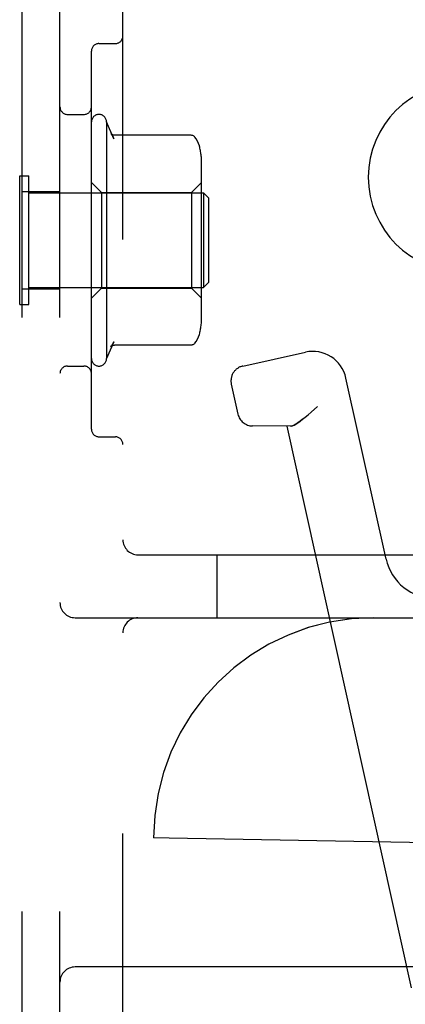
# Model space of a CAD drawing. Header units: inches. Extents: x 0 to 215, y 0 to 139.
# Tile 103 of 114: x 124.368 to 125.134, y 52.608 to 54.564. Entities that reach past the tile are written whole.
import ezdxf

# ---------------------------------------------------------------- set-up
doc = ezdxf.new("R2010")
doc.units = ezdxf.units.IN
doc.header["$LTSCALE"] = 11.804375
doc.header["$MEASUREMENT"] = 0
doc.linetypes.add('HIDDEN', pattern=[0.2, 0.1, -0.1])
doc.layers.add('DEFAULT_2', color=8, linetype='HIDDEN')

msp = doc.modelspace()

# ---------------------------------------------------------------- linework, layer by layer
at = {"layer": 'DEFAULT_2', "color": 8, "linetype": 'HIDDEN'}
for p, q in [((124.3729, 49.2508), (124.3729, 54.7508)), ((124.4479, 49.2508), (124.4479, 54.7508)), ((124.5729, 49.4058), (124.5729, 54.5958)), ((124.5254, 54.5165), (124.5579, 54.5165)), ((124.5104, 53.7502), (124.5104, 54.5015)), ((124.4629, 54.3758), (124.4954, 54.3758)), ((124.5404, 54.3608), (124.5404, 53.8908)), ((124.555, 54.3274), (124.5404, 54.3608)), ((124.7081, 54.3344), (124.5563, 54.3344)), ((124.7294, 53.9742), (124.7294, 54.2774)), ((124.3679, 53.9978), (124.3679, 54.2538)), ((124.3679, 54.2538), (124.3859, 54.2538)), ((124.3859, 53.9978), (124.3859, 54.2538)), ((124.5304, 54.2208), (124.5104, 54.2408)), ((124.7094, 54.2208), (124.7294, 54.2408)), ((124.3729, 54.2223), (124.4479, 54.2223)), ((124.3859, 54.2198), (124.7329, 54.2198)), ((124.5304, 54.2208), (124.5304, 54.0308)), ((124.5304, 54.2208), (124.7094, 54.2208)), ((124.7094, 54.2208), (124.7094, 54.0308)), ((124.7329, 54.2198), (124.7329, 54.0318)), ((124.7429, 54.2098), (124.7329, 54.2198)), ((124.7429, 54.2098), (124.7429, 54.0418)), ((124.7429, 54.0418), (124.7329, 54.0318)), ((124.3729, 54.0293), (124.4479, 54.0293)), ((124.3859, 54.0318), (124.7329, 54.0318)), ((124.5304, 54.0308), (124.5104, 54.0108)), ((124.5304, 54.0308), (124.7094, 54.0308)), ((124.7094, 54.0308), (124.7294, 54.0108)), ((124.3679, 53.9978), (124.3859, 53.9978)), ((124.555, 53.9242), (124.5404, 53.8908)), ((124.7081, 53.9173), (124.5563, 53.9173)), ((124.8111, 53.8758), (124.9356, 53.9033)), ((124.4629, 53.8758), (124.4954, 53.8758)), ((124.7883, 53.84), (124.8015, 53.7803)), ((125.0958, 53.4923), (125.0161, 53.852)), ((124.9594, 53.7956), (124.9468, 53.7844)), ((124.9051, 53.7561), (124.8306, 53.7568)), ((125.1462, 52.6405), (124.8991, 53.7562)), ((124.5254, 53.7352), (124.5579, 53.7352)), ((124.6029, 53.5008), (126.9179, 53.5008)), ((124.7604, 53.3758), (124.7604, 53.5008)), ((124.4779, 53.3758), (126.8079, 53.3758)), ((124.634, 52.9383), (124.6339, 52.9383)), ((124.6649, 52.9378), (124.6339, 52.9383)), ((125.46, 52.9239), (124.6649, 52.9378)), ((125.3197, 52.6818), (124.4779, 52.6818))]:
    msp.add_line(p, q, dxfattribs=at)
for points in [[(124.5491, 54.3376), (124.5504, 54.3359), (124.5515, 54.3341), (124.5526, 54.3324), (124.5535, 54.3307), (124.5544, 54.3289), (124.5551, 54.3272)], [(124.5563, 54.3344), (124.5551, 54.3344), (124.5538, 54.3347), (124.5526, 54.3351), (124.5515, 54.3356), (124.5508, 54.3361), (124.5502, 54.3365), (124.5498, 54.3369), (124.5495, 54.3372), (124.5493, 54.3374), (124.5491, 54.3376), (124.5491, 54.3376)], [(124.7158, 54.3307), (124.715, 54.3316), (124.7141, 54.3324), (124.7131, 54.333), (124.712, 54.3336), (124.7108, 54.334), (124.7097, 54.3342), (124.7084, 54.3344), (124.7081, 54.3344)], [(124.725, 54.3126), (124.7248, 54.3133), (124.7232, 54.3181), (124.7211, 54.3227), (124.7185, 54.3271), (124.7158, 54.3307)], [(124.7158, 53.921), (124.7185, 53.9246), (124.7211, 53.929), (124.7232, 53.9336), (124.7248, 53.9384), (124.725, 53.9391)], [(124.5491, 53.9141), (124.5504, 53.9158), (124.5515, 53.9176), (124.5526, 53.9193), (124.5535, 53.921), (124.5544, 53.9228), (124.5551, 53.9245)], [(124.5491, 53.9141), (124.5491, 53.9141), (124.5493, 53.9143), (124.5495, 53.9145), (124.5498, 53.9148), (124.5502, 53.9152), (124.5508, 53.9156), (124.5515, 53.9161), (124.5526, 53.9166), (124.5538, 53.917), (124.5551, 53.9173), (124.5563, 53.9173)], [(124.7158, 53.921), (124.715, 53.9201), (124.7141, 53.9193), (124.7131, 53.9187), (124.712, 53.9181), (124.7108, 53.9177), (124.7097, 53.9174), (124.7084, 53.9173), (124.7081, 53.9173)], [(124.9074, 53.7564), (124.9101, 53.7572), (124.9132, 53.7586), (124.9167, 53.7606), (124.9207, 53.7632), (124.9251, 53.7664), (124.93, 53.7702), (124.9352, 53.7745), (124.9408, 53.7792), (124.9468, 53.7844)], [(124.93, 53.7702), (124.9251, 53.7664), (124.9207, 53.7632), (124.9167, 53.7606), (124.9132, 53.7586), (124.9101, 53.7572), (124.9074, 53.7564), (124.9051, 53.7561)]]:
    msp.add_lwpolyline(points, dxfattribs=at)
for centre, radius, start, end in [((124.5579, 54.5315), 0.015, 270, 360), ((124.5254, 54.5015), 0.015, 90, 180), ((125.2479, 54.2508), 0.1875, 90, 270), ((124.4629, 54.3908), 0.015, 180, 270), ((124.4954, 54.3908), 0.015, 270, 360), ((124.5254, 54.3608), 0.015, 0.0001, 180), ((124.5882, 54.2775), 0.1412, 0, 14.5173), ((124.5882, 53.9741), 0.1412, 345.4827, 360), ((124.9502, 53.8374), 0.0675, 12.49, 102.49), ((124.5254, 53.8908), 0.015, 180, 359.9999), ((124.4629, 53.8608), 0.015, 90, 180), ((124.4954, 53.8608), 0.015, 0, 90), ((124.8176, 53.8465), 0.03, 102.49, 192.49), ((124.8308, 53.7868), 0.03, 192.49, 269.49), ((124.5254, 53.7502), 0.015, 180, 270), ((124.5579, 53.7202), 0.015, 0, 90), ((124.6029, 53.5308), 0.03, 180, 270), ((125.1934, 53.5139), 0.1, 192.49, 270.14), ((124.4779, 53.4058), 0.03, 180, 270), ((124.6029, 53.3458), 0.03, 90, 180), ((125.0714, 52.9383), 0.4375, 90, 180), ((125.0715, 52.9383), 0.4375, 90, 180), ((124.4779, 52.6518), 0.03, 90, 180)]:
    msp.add_arc(centre, radius, start, end, dxfattribs=at)

doc.saveas('drawing.dxf')
